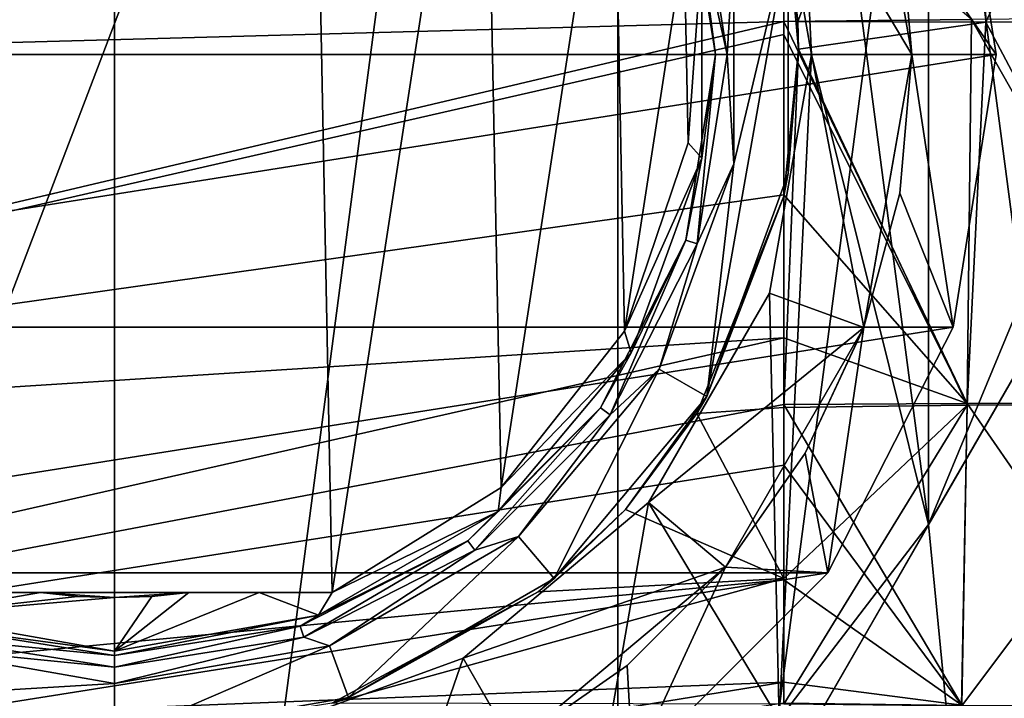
# Model space of a CAD drawing. Header units: millimetres. Extents: x -105 to 105, y -36 to 73.
# Tile 54 of 58: x 74 to 89, y -11 to 0. Entities that reach past the tile are written whole.
import ezdxf

# ---------------------------------------------------------------- set-up
doc = ezdxf.new("R2010")
doc.units = ezdxf.units.MM
doc.header["$LTSCALE"] = 81.481481
for name, color, linetype in [('231', 7, 'CONTINUOUS'), ('241', 7, 'CONTINUOUS'), ('243', 7, 'CONTINUOUS'), ('244', 7, 'CONTINUOUS'), ('247', 7, 'CONTINUOUS'), ('252', 7, 'CONTINUOUS'), ('254', 7, 'CONTINUOUS'), ('255', 7, 'CONTINUOUS'), ('256', 7, 'CONTINUOUS'), ('257', 7, 'CONTINUOUS'), ('258', 7, 'CONTINUOUS'), ('259', 7, 'CONTINUOUS'), ('260', 7, 'CONTINUOUS'), ('261', 7, 'CONTINUOUS'), ('266', 7, 'CONTINUOUS'), ('267', 7, 'CONTINUOUS'), ('36', 7, 'CONTINUOUS'), ('37', 7, 'CONTINUOUS'), ('38', 7, 'CONTINUOUS'), ('56', 7, 'CONTINUOUS'), ('58', 7, 'CONTINUOUS'), ('59', 7, 'CONTINUOUS'), ('60', 7, 'CONTINUOUS'), ('61', 7, 'CONTINUOUS'), ('62', 7, 'CONTINUOUS'), ('63', 7, 'CONTINUOUS'), ('64', 7, 'CONTINUOUS'), ('65', 7, 'CONTINUOUS'), ('66', 7, 'CONTINUOUS'), ('67', 7, 'CONTINUOUS'), ('68', 7, 'CONTINUOUS'), ('69', 7, 'CONTINUOUS'), ('70', 7, 'CONTINUOUS')]:
    doc.layers.add(name, color=color, linetype=linetype)

msp = doc.modelspace()

# ---------------------------------------------------------------- linework, layer by layer
at = {"layer": '231', "color": 7, "linetype": 'CONTINUOUS'}
for points in [[(85.75, -0.703, -68.386), (85.253, 9.549, -68.386), (85.101, 2.974, -68.386), (85.75, -0.703, -68.386)], [(87.557, 6.547, -68.386), (85.253, 9.549, -68.386), (87.557, -7.953, -68.386), (87.557, 6.547, -68.386)], [(87.557, -7.953, -68.386), (85.253, 9.549, -68.386), (85.75, -0.703, -68.386), (87.557, -7.953, -68.386)], [(89.006, 3.049, -68.386), (87.557, 6.547, -68.386), (89.006, -4.456, -68.386), (89.006, 3.049, -68.386)], [(89.006, -4.456, -68.386), (87.557, 6.547, -68.386), (87.557, -7.953, -68.386), (89.006, -4.456, -68.386)], [(85.253, -10.956, -68.386), (85.75, -0.703, -68.386), (85.101, -4.381, -68.386), (85.253, -10.956, -68.386)], [(85.253, -10.956, -68.386), (87.557, -7.953, -68.386), (85.75, -0.703, -68.386), (85.253, -10.956, -68.386)], [(83.235, -7.614, -68.386), (85.253, -10.956, -68.386), (85.101, -4.381, -68.386), (83.235, -7.614, -68.386)], [(80.375, -10.014, -68.386), (82.25, -13.261, -68.386), (83.235, -7.614, -68.386), (80.375, -10.014, -68.386)], [(82.25, -13.261, -68.386), (85.253, -10.956, -68.386), (83.235, -7.614, -68.386), (82.25, -13.261, -68.386)], [(76.866, -11.29, -68.386), (78.752, -14.71, -68.386), (80.375, -10.014, -68.386), (76.866, -11.29, -68.386)], [(78.752, -14.71, -68.386), (82.25, -13.261, -68.386), (80.375, -10.014, -68.386), (78.752, -14.71, -68.386)]]:
    msp.add_3dface(points, dxfattribs=at)
at = {"layer": '241', "color": 7, "linetype": 'CONTINUOUS'}
msp.add_3dface([(89.223, -5.069, -83.769), (87.557, -7.953, -84.086), (89.006, -4.457, -84.086), (89.223, -5.069, -83.769)], dxfattribs=at)
at = {"layer": '243', "color": 7, "linetype": 'CONTINUOUS'}
for points in [[(90.939, -2.096, -82.827), (90.939, -2.096, -69.645), (84.175, -13.811, -82.827), (90.939, -2.096, -82.827)], [(85.897, -10.829, -83.771), (90.939, -2.096, -82.827), (84.175, -13.811, -82.827), (85.897, -10.829, -83.771)], [(84.175, -13.811, -82.827), (90.939, -2.096, -69.645), (84.175, -13.811, -69.645), (84.175, -13.811, -82.827)], [(84.175, -13.811, -69.645), (90.939, -2.096, -69.645), (89.217, -5.078, -68.701), (84.175, -13.811, -69.645)], [(89.223, -5.069, -83.769), (90.939, -2.096, -82.827), (85.897, -10.829, -83.771), (89.223, -5.069, -83.769)], [(85.892, -10.838, -68.703), (84.175, -13.811, -69.645), (89.217, -5.078, -68.701), (85.892, -10.838, -68.703)], [(87.557, -7.953, -68.386), (85.892, -10.838, -68.703), (89.217, -5.078, -68.701), (87.557, -7.953, -68.386)], [(87.557, -7.953, -84.086), (89.223, -5.069, -83.769), (85.897, -10.829, -83.771), (87.557, -7.953, -84.086)]]:
    msp.add_3dface(points, dxfattribs=at)
at = {"layer": '244', "color": 7, "linetype": 'CONTINUOUS'}
msp.add_3dface([(87.557, -7.953, -84.086), (85.897, -10.829, -83.771), (85.253, -10.956, -84.086), (87.557, -7.953, -84.086)], dxfattribs=at)
at = {"layer": '247', "color": 7, "linetype": 'CONTINUOUS'}
msp.add_3dface([(87.557, -7.953, -68.386), (85.253, -10.956, -68.386), (85.892, -10.838, -68.703), (87.557, -7.953, -68.386)], dxfattribs=at)
at = {"layer": '252', "color": 7, "linetype": 'CONTINUOUS'}
msp.add_3dface([(89.006, -4.456, -68.386), (87.557, -7.953, -68.386), (89.217, -5.078, -68.701), (89.006, -4.456, -68.386)], dxfattribs=at)
at = {"layer": '254', "color": 7, "linetype": 'CONTINUOUS'}
for points in [[(85.75, -0.703, -68.386), (85.101, 2.974, -68.386), (85.75, -0.703, -71.086), (85.75, -0.703, -68.386)], [(85.75, -0.703, -71.086), (85.101, 2.974, -68.386), (85.101, 2.974, -71.086), (85.75, -0.703, -71.086)]]:
    msp.add_3dface(points, dxfattribs=at)
at = {"layer": '255', "color": 7, "linetype": 'CONTINUOUS'}
for points in [[(85.101, -4.381, -68.386), (85.75, -0.703, -68.386), (85.101, -4.381, -71.086), (85.101, -4.381, -68.386)], [(85.75, -0.703, -68.386), (85.75, -0.703, -71.086), (85.101, -4.381, -71.086), (85.75, -0.703, -68.386)], [(83.235, -7.614, -68.386), (85.101, -4.381, -68.386), (83.235, -7.613, -71.086), (83.235, -7.614, -68.386)], [(83.235, -7.613, -71.086), (85.101, -4.381, -68.386), (85.101, -4.381, -71.086), (83.235, -7.613, -71.086)], [(80.375, -10.013, -71.086), (83.235, -7.614, -68.386), (83.235, -7.613, -71.086), (80.375, -10.013, -71.086)], [(80.375, -10.014, -68.386), (83.235, -7.614, -68.386), (80.375, -10.013, -71.086), (80.375, -10.014, -68.386)], [(76.866, -11.29, -71.086), (80.375, -10.014, -68.386), (80.375, -10.013, -71.086), (76.866, -11.29, -71.086)], [(76.866, -11.29, -68.386), (80.375, -10.014, -68.386), (76.866, -11.29, -71.086), (76.866, -11.29, -68.386)]]:
    msp.add_3dface(points, dxfattribs=at)
at = {"layer": '256', "color": 7, "linetype": 'CONTINUOUS'}
for points in [[(87.3, -0.703, -71.086), (85.101, 2.974, -71.086), (86.558, 3.504, -71.086), (87.3, -0.703, -71.086)], [(85.75, -0.703, -71.086), (85.101, 2.974, -71.086), (87.3, -0.703, -71.086), (85.75, -0.703, -71.086)], [(85.101, -4.381, -71.086), (85.75, -0.703, -71.086), (86.558, -4.911, -71.086), (85.101, -4.381, -71.086)], [(85.75, -0.703, -71.086), (87.3, -0.703, -71.086), (86.558, -4.911, -71.086), (85.75, -0.703, -71.086)], [(83.235, -7.613, -71.086), (85.101, -4.381, -71.086), (86.558, -4.911, -71.086), (83.235, -7.613, -71.086)], [(84.422, -8.61, -71.086), (83.235, -7.613, -71.086), (86.558, -4.911, -71.086), (84.422, -8.61, -71.086)], [(80.375, -10.013, -71.086), (83.235, -7.613, -71.086), (84.422, -8.61, -71.086), (80.375, -10.013, -71.086)], [(81.15, -11.356, -71.086), (80.375, -10.013, -71.086), (84.422, -8.61, -71.086), (81.15, -11.356, -71.086)], [(76.866, -11.29, -71.086), (80.375, -10.013, -71.086), (81.15, -11.356, -71.086), (76.866, -11.29, -71.086)]]:
    msp.add_3dface(points, dxfattribs=at)
at = {"layer": '257', "color": 7, "linetype": 'CONTINUOUS'}
for points in [[(87.3, -0.703, -71.086), (86.558, 3.504, -71.086), (87.3, -0.703, -81.834), (87.3, -0.703, -71.086)], [(87.3, -0.703, -81.834), (86.558, 3.504, -71.086), (87.113, 1.432, -81.834), (87.3, -0.703, -81.834)]]:
    msp.add_3dface(points, dxfattribs=at)
at = {"layer": '258', "color": 7, "linetype": 'CONTINUOUS'}
for points in [[(88.6, -0.703, -84.086), (87.113, 1.432, -81.834), (87.934, 3.499, -84.086), (88.6, -0.703, -84.086)], [(87.3, -0.703, -81.834), (87.113, 1.432, -81.834), (88.6, -0.703, -84.086), (87.3, -0.703, -81.834)]]:
    msp.add_3dface(points, dxfattribs=at)
at = {"layer": '259', "color": 7, "linetype": 'CONTINUOUS'}
for points in [[(87.3, -0.703, -81.834), (87.934, -4.906, -84.086), (87.113, -2.839, -81.834), (87.3, -0.703, -81.834)], [(87.3, -0.703, -81.834), (88.6, -0.703, -84.086), (87.934, -4.906, -84.086), (87.3, -0.703, -81.834)], [(87.113, -2.839, -81.834), (87.934, -4.906, -84.086), (86.558, -4.91, -81.834), (87.113, -2.839, -81.834)], [(86.558, -4.91, -81.834), (86.003, -8.697, -84.086), (85.652, -6.853, -81.834), (86.558, -4.91, -81.834)], [(87.934, -4.906, -84.086), (86.003, -8.697, -84.086), (86.558, -4.91, -81.834), (87.934, -4.906, -84.086)], [(85.652, -6.853, -81.834), (86.003, -8.697, -84.086), (84.422, -8.61, -81.834), (85.652, -6.853, -81.834)], [(84.422, -8.61, -81.834), (82.994, -11.706, -84.086), (82.906, -10.126, -81.834), (84.422, -8.61, -81.834)], [(86.003, -8.697, -84.086), (82.994, -11.706, -84.086), (84.422, -8.61, -81.834), (86.003, -8.697, -84.086)], [(82.906, -10.126, -81.834), (82.994, -11.706, -84.086), (81.15, -11.356, -81.834), (82.906, -10.126, -81.834)]]:
    msp.add_3dface(points, dxfattribs=at)
at = {"layer": '260', "color": 7, "linetype": 'CONTINUOUS'}
for points in [[(86.558, -4.911, -71.086), (87.3, -0.703, -71.086), (86.558, -4.91, -81.834), (86.558, -4.911, -71.086)], [(87.3, -0.703, -71.086), (87.113, -2.839, -81.834), (86.558, -4.91, -81.834), (87.3, -0.703, -71.086)], [(87.3, -0.703, -71.086), (87.3, -0.703, -81.834), (87.113, -2.839, -81.834), (87.3, -0.703, -71.086)], [(84.422, -8.61, -71.086), (86.558, -4.911, -71.086), (84.422, -8.61, -81.834), (84.422, -8.61, -71.086)], [(86.558, -4.911, -71.086), (85.652, -6.853, -81.834), (84.422, -8.61, -81.834), (86.558, -4.911, -71.086)], [(86.558, -4.911, -71.086), (86.558, -4.91, -81.834), (85.652, -6.853, -81.834), (86.558, -4.911, -71.086)], [(81.15, -11.356, -71.086), (84.422, -8.61, -71.086), (81.15, -11.356, -81.834), (81.15, -11.356, -71.086)], [(84.422, -8.61, -71.086), (82.906, -10.126, -81.834), (81.15, -11.356, -81.834), (84.422, -8.61, -71.086)], [(84.422, -8.61, -71.086), (84.422, -8.61, -81.834), (82.906, -10.126, -81.834), (84.422, -8.61, -71.086)]]:
    msp.add_3dface(points, dxfattribs=at)
at = {"layer": '261', "color": 7, "linetype": 'CONTINUOUS'}
for points in [[(75, 29.297, -103.086), (75, -30.703, -103.086), (67.236, -29.681, -103.086), (75, 29.297, -103.086)], [(67.236, 28.274, -103.086), (75, 29.297, -103.086), (67.236, -29.681, -103.086), (67.236, 28.274, -103.086)], [(82.764, 28.274, -103.086), (75, -30.703, -103.086), (75, 29.297, -103.086), (82.764, 28.274, -103.086)], [(82.764, -29.681, -103.086), (75, -30.703, -103.086), (82.764, 28.274, -103.086), (82.764, -29.681, -103.086)], [(90, 25.277, -103.086), (82.764, -29.681, -103.086), (82.764, 28.274, -103.086), (90, 25.277, -103.086)], [(90, -26.684, -103.086), (82.764, -29.681, -103.086), (90, 25.277, -103.086), (90, -26.684, -103.086)]]:
    msp.add_3dface(points, dxfattribs=at)
at = {"layer": '266', "color": 7, "linetype": 'CONTINUOUS'}
for points in [[(89.006, -4.457, -84.086), (87.557, -7.953, -84.086), (89.25, -25.385, -84.086), (89.006, -4.457, -84.086)], [(87.557, -7.953, -84.086), (85.253, -10.956, -84.086), (89.25, -25.385, -84.086), (87.557, -7.953, -84.086)]]:
    msp.add_3dface(points, dxfattribs=at)
at = {"layer": '267', "color": 7, "linetype": 'CONTINUOUS'}
for points in [[(88.6, -0.703, -84.086), (87.934, 3.499, -84.086), (61.4, -0.703, -84.086), (88.6, -0.703, -84.086)], [(87.934, 3.499, -84.086), (62.066, 3.499, -84.086), (61.4, -0.703, -84.086), (87.934, 3.499, -84.086)], [(88.6, -0.703, -84.086), (61.4, -0.703, -84.086), (62.066, -4.906, -84.086), (88.6, -0.703, -84.086)], [(88.6, -0.703, -84.086), (62.066, -4.906, -84.086), (87.934, -4.906, -84.086), (88.6, -0.703, -84.086)], [(62.066, -4.906, -84.086), (63.997, -8.697, -84.086), (87.934, -4.906, -84.086), (62.066, -4.906, -84.086)], [(63.997, -8.697, -84.086), (86.003, -8.697, -84.086), (87.934, -4.906, -84.086), (63.997, -8.697, -84.086)], [(63.997, -8.697, -84.086), (67.006, -11.706, -84.086), (86.003, -8.697, -84.086), (63.997, -8.697, -84.086)], [(67.006, -11.706, -84.086), (82.994, -11.706, -84.086), (86.003, -8.697, -84.086), (67.006, -11.706, -84.086)]]:
    msp.add_3dface(points, dxfattribs=at)
at = {"layer": '36', "color": 7, "linetype": 'CONTINUOUS'}
for points in [[(85.324, -0.193, -36.705), (88.216, -0.164, -36.729), (85.324, 2.335, -36.695), (85.324, -0.193, -36.705)], [(91.713, -0.13, -36.903), (88.216, -0.164, -36.729), (91.567, -6.064, -37.04), (91.713, -0.13, -36.903)], [(88.216, -0.164, -36.729), (85.324, -0.193, -36.705), (88.153, -6.085, -36.836), (88.216, -0.164, -36.729)], [(88.153, -6.085, -36.836), (85.324, -0.193, -36.705), (85.324, -0.394, -36.707), (88.153, -6.085, -36.836)], [(91.567, -6.064, -37.04), (88.216, -0.164, -36.729), (88.153, -6.085, -36.836), (91.567, -6.064, -37.04)], [(85.324, -2.867, -36.732), (88.153, -6.085, -36.836), (85.324, -0.394, -36.707), (85.324, -2.867, -36.732)], [(85.324, -5.07, -36.774), (88.153, -6.085, -36.836), (85.324, -2.867, -36.732), (85.324, -5.07, -36.774)], [(85.324, -6.098, -36.804), (88.153, -6.085, -36.836), (85.324, -5.07, -36.774), (85.324, -6.098, -36.804)], [(91.567, -6.064, -37.04), (88.153, -6.085, -36.836), (91.374, -10.74, -37.384), (91.567, -6.064, -37.04)], [(88.153, -6.085, -36.836), (85.324, -6.098, -36.804), (88.068, -10.736, -37.144), (88.153, -6.085, -36.836)], [(88.068, -10.736, -37.144), (85.324, -6.098, -36.804), (85.324, -7.038, -36.839), (88.068, -10.736, -37.144)], [(91.374, -10.74, -37.384), (88.153, -6.085, -36.836), (88.068, -10.736, -37.144), (91.374, -10.74, -37.384)], [(85.324, -8.802, -36.932), (88.068, -10.736, -37.144), (85.324, -7.038, -36.839), (85.324, -8.802, -36.932)], [(85.324, -10.384, -37.057), (88.068, -10.736, -37.144), (85.324, -8.802, -36.932), (85.324, -10.384, -37.057)], [(85.324, -10.701, -37.089), (88.068, -10.736, -37.144), (85.324, -10.384, -37.057), (85.324, -10.701, -37.089)]]:
    msp.add_3dface(points, dxfattribs=at)
at = {"layer": '37', "color": 7, "linetype": 'CONTINUOUS'}
for points in [[(85.322, 1.478, -68.089), (88.263, 7.077, -68.075), (85.538, -0.192, -68.081), (85.322, 1.478, -68.089)], [(85.538, -0.192, -68.081), (88.263, 7.077, -68.075), (88.437, -0.202, -68.052), (85.538, -0.192, -68.081)], [(88.263, 7.077, -68.075), (91.829, 7.104, -67.932), (88.437, -0.202, -68.052), (88.263, 7.077, -68.075)], [(88.437, -0.202, -68.052), (91.829, 7.104, -67.932), (91.923, -0.167, -67.865), (88.437, -0.202, -68.052)], [(85.538, -0.192, -68.081), (88.437, -0.202, -68.052), (85.55, -0.622, -68.079), (85.538, -0.192, -68.081)], [(85.55, -0.622, -68.079), (88.437, -0.202, -68.052), (88.15, -6.112, -67.95), (85.55, -0.622, -68.079)], [(88.15, -6.112, -67.95), (88.437, -0.202, -68.052), (91.565, -6.091, -67.746), (88.15, -6.112, -67.95)], [(88.437, -0.202, -68.052), (91.923, -0.167, -67.865), (91.565, -6.091, -67.746), (88.437, -0.202, -68.052)], [(85.322, -2.885, -68.055), (85.55, -0.622, -68.079), (85.322, -6.148, -67.981), (85.322, -2.885, -68.055)], [(85.322, -6.148, -67.981), (85.55, -0.622, -68.079), (88.15, -6.112, -67.95), (85.322, -6.148, -67.981)], [(85.322, -6.148, -67.981), (88.15, -6.112, -67.95), (85.322, -8.786, -67.856), (85.322, -6.148, -67.981)], [(85.322, -8.786, -67.856), (88.15, -6.112, -67.95), (85.322, -10.722, -67.696), (85.322, -8.786, -67.856)], [(85.322, -10.722, -67.696), (88.15, -6.112, -67.95), (88.066, -10.753, -67.641), (85.322, -10.722, -67.696)], [(88.15, -6.112, -67.95), (91.565, -6.091, -67.746), (88.066, -10.753, -67.641), (88.15, -6.112, -67.95)], [(88.066, -10.753, -67.641), (91.565, -6.091, -67.746), (91.371, -10.757, -67.401), (88.066, -10.753, -67.641)]]:
    msp.add_3dface(points, dxfattribs=at)
at = {"layer": '38', "color": 7, "linetype": 'CONTINUOUS'}
for points in [[(85.322, -2.885, -68.055), (85.322, -6.148, -67.981), (83.98, -6.241, -67.98), (85.322, -2.885, -68.055)], [(85.322, -6.148, -67.981), (85.322, -8.786, -67.856), (83.98, -6.241, -67.98), (85.322, -6.148, -67.981)], [(83.98, -6.241, -67.98), (85.322, -8.786, -67.856), (82.878, -7.721, -67.923), (83.98, -6.241, -67.98)], [(82.878, -7.721, -67.923), (85.322, -8.786, -67.856), (81.534, -8.987, -67.858), (82.878, -7.721, -67.923)], [(85.322, -8.786, -67.856), (85.322, -10.722, -67.696), (78.351, -10.707, -67.743), (85.322, -8.786, -67.856)], [(81.534, -8.987, -67.858), (85.322, -8.786, -67.856), (78.351, -10.707, -67.743), (81.534, -8.987, -67.858)]]:
    msp.add_3dface(points, dxfattribs=at)
at = {"layer": '56', "color": 7, "linetype": 'CONTINUOUS'}
for points in [[(85.324, 5.291, -36.693), (85.324, 7.106, -36.694), (56.912, -0.967, -36.721), (85.324, 5.291, -36.693)], [(56.912, -0.967, -36.721), (85.324, 7.106, -36.694), (56.912, 6.377, -36.701), (56.912, -0.967, -36.721)], [(85.324, 2.335, -36.695), (85.324, 5.291, -36.693), (56.912, -0.967, -36.721), (85.324, 2.335, -36.695)], [(85.324, -0.193, -36.705), (85.324, 2.335, -36.695), (56.912, -0.967, -36.721), (85.324, -0.193, -36.705)], [(85.324, -0.394, -36.707), (85.324, -0.193, -36.705), (56.912, -6.88, -36.804), (85.324, -0.394, -36.707)], [(56.912, -6.88, -36.804), (85.324, -0.193, -36.705), (56.912, -0.967, -36.721), (56.912, -6.88, -36.804)], [(85.324, -2.867, -36.732), (85.324, -0.394, -36.707), (56.912, -6.88, -36.804), (85.324, -2.867, -36.732)], [(85.324, -5.07, -36.774), (85.324, -2.867, -36.732), (56.912, -6.88, -36.804), (85.324, -5.07, -36.774)], [(85.324, -6.098, -36.804), (85.324, -5.07, -36.774), (56.912, -11.503, -37.008), (85.324, -6.098, -36.804)], [(56.912, -11.503, -37.008), (85.324, -5.07, -36.774), (56.912, -6.88, -36.804), (56.912, -11.503, -37.008)], [(85.324, -7.038, -36.839), (85.324, -6.098, -36.804), (56.912, -11.503, -37.008), (85.324, -7.038, -36.839)], [(85.324, -8.802, -36.932), (85.324, -7.038, -36.839), (56.912, -11.503, -37.008), (85.324, -8.802, -36.932)], [(85.324, -10.384, -37.057), (85.324, -8.802, -36.932), (56.912, -11.503, -37.008), (85.324, -10.384, -37.057)], [(85.324, -10.701, -37.089), (85.324, -10.384, -37.057), (56.912, -14.995, -37.406), (85.324, -10.701, -37.089)], [(56.912, -14.995, -37.406), (85.324, -10.384, -37.057), (56.912, -11.503, -37.008), (56.912, -14.995, -37.406)]]:
    msp.add_3dface(points, dxfattribs=at)
at = {"layer": '58', "color": 7, "linetype": 'CONTINUOUS'}
for points in [[(85.322, 1.478, -68.089), (85.538, -0.192, -68.081), (85.39, 1.129, -67.586), (85.322, 1.478, -68.089)], [(85.538, -0.192, -68.081), (85.55, -0.622, -68.079), (85.39, 1.129, -67.586), (85.538, -0.192, -68.081)], [(85.39, 1.129, -67.586), (85.55, -0.622, -68.079), (85.39, -2.536, -67.586), (85.39, 1.129, -67.586)], [(85.55, -0.622, -68.079), (85.322, -2.885, -68.055), (85.39, -2.536, -67.586), (85.55, -0.622, -68.079)], [(85.39, -2.536, -67.586), (85.322, -2.885, -68.055), (84.137, -5.978, -67.586), (85.39, -2.536, -67.586)], [(85.322, -2.885, -68.055), (83.98, -6.241, -67.98), (84.137, -5.978, -67.586), (85.322, -2.885, -68.055)], [(84.137, -5.978, -67.586), (82.878, -7.721, -67.923), (81.781, -8.785, -67.586), (84.137, -5.978, -67.586)], [(83.98, -6.241, -67.98), (82.878, -7.721, -67.923), (84.137, -5.978, -67.586), (83.98, -6.241, -67.98)], [(82.878, -7.721, -67.923), (81.534, -8.987, -67.858), (81.781, -8.785, -67.586), (82.878, -7.721, -67.923)], [(81.781, -8.785, -67.586), (81.534, -8.987, -67.858), (78.608, -10.617, -67.586), (81.781, -8.785, -67.586)], [(81.534, -8.987, -67.858), (78.351, -10.707, -67.743), (78.608, -10.617, -67.586), (81.534, -8.987, -67.858)], [(78.351, -10.707, -67.743), (75, -11.253, -67.713), (78.608, -10.617, -67.586), (78.351, -10.707, -67.743)], [(78.608, -10.617, -67.586), (75, -11.253, -67.713), (75, -11.253, -67.586), (78.608, -10.617, -67.586)]]:
    msp.add_3dface(points, dxfattribs=at)
at = {"layer": '59', "color": 7, "linetype": 'CONTINUOUS'}
msp.add_3dface([(75, -11.253, -67.586), (72.448, -10.94, -67.756), (71.391, -10.617, -67.586), (75, -11.253, -67.586)], dxfattribs=at)
at = {"layer": '60', "color": 7, "linetype": 'CONTINUOUS'}
for points in [[(85.39, 1.129, -67.586), (85.39, -2.536, -67.586), (84.137, -5.978, -67.586), (85.39, 1.129, -67.586)], [(85.39, 1.129, -67.586), (84.137, -5.978, -67.586), (84.552, -2.389, -67.586), (85.39, 1.129, -67.586)], [(84.552, 0.982, -67.586), (85.39, 1.129, -67.586), (84.552, -2.389, -67.586), (84.552, 0.982, -67.586)], [(84.552, -2.389, -67.586), (84.137, -5.978, -67.586), (83.399, -5.555, -67.586), (84.552, -2.389, -67.586)], [(83.399, -5.555, -67.586), (81.781, -8.785, -67.586), (81.232, -8.137, -67.586), (83.399, -5.555, -67.586)], [(84.137, -5.978, -67.586), (81.781, -8.785, -67.586), (83.399, -5.555, -67.586), (84.137, -5.978, -67.586)], [(81.232, -8.137, -67.586), (78.608, -10.617, -67.586), (78.313, -9.82, -67.586), (81.232, -8.137, -67.586)], [(81.781, -8.785, -67.586), (78.608, -10.617, -67.586), (81.232, -8.137, -67.586), (81.781, -8.785, -67.586)], [(75, -10.403, -67.586), (71.391, -10.617, -67.586), (71.687, -9.82, -67.586), (75, -10.403, -67.586)], [(78.608, -10.617, -67.586), (75, -11.253, -67.586), (78.313, -9.82, -67.586), (78.608, -10.617, -67.586)], [(75, -11.253, -67.586), (75, -10.403, -67.586), (78.313, -9.82, -67.586), (75, -11.253, -67.586)], [(75, -11.253, -67.586), (71.391, -10.617, -67.586), (75, -10.403, -67.586), (75, -11.253, -67.586)]]:
    msp.add_3dface(points, dxfattribs=at)
at = {"layer": '61', "color": 7, "linetype": 'CONTINUOUS'}
for points in [[(75, -9.903, -67.086), (72.136, -9.517, -67.336), (71.853, -9.349, -67.086), (75, -9.903, -67.086)], [(75, -9.97, -67.336), (72.08, -9.691, -67.519), (72.136, -9.517, -67.336), (75, -9.97, -67.336)], [(75, -9.97, -67.336), (72.136, -9.517, -67.336), (75, -9.903, -67.086), (75, -9.97, -67.336)], [(75, -10.153, -67.519), (71.687, -9.82, -67.586), (72.08, -9.691, -67.519), (75, -10.153, -67.519)], [(75, -10.153, -67.519), (72.08, -9.691, -67.519), (75, -9.97, -67.336), (75, -10.153, -67.519)], [(75, -10.403, -67.586), (71.687, -9.82, -67.586), (75, -10.153, -67.519), (75, -10.403, -67.586)]]:
    msp.add_3dface(points, dxfattribs=at)
at = {"layer": '62', "color": 7, "linetype": 'CONTINUOUS'}
for points in [[(83.987, 2.217, -67.519), (84.45, -0.703, -67.519), (83.813, 2.16, -67.336), (83.987, 2.217, -67.519)], [(83.813, 2.16, -67.336), (84.45, -0.703, -67.519), (84.267, -0.703, -67.336), (83.813, 2.16, -67.336)], [(83.813, 2.16, -67.336), (84.267, -0.703, -67.336), (84.06, 0.894, -67.086), (83.813, 2.16, -67.336)], [(83.987, 2.217, -67.519), (84.552, 0.982, -67.586), (84.45, -0.703, -67.519), (83.987, 2.217, -67.519)], [(84.552, 0.982, -67.586), (84.552, -2.389, -67.586), (84.45, -0.703, -67.519), (84.552, 0.982, -67.586)], [(84.06, 0.894, -67.086), (84.267, -0.703, -67.336), (84.06, -2.301, -67.086), (84.06, 0.894, -67.086)], [(84.267, -0.703, -67.336), (83.987, -3.624, -67.519), (83.813, -3.567, -67.336), (84.267, -0.703, -67.336)], [(84.267, -0.703, -67.336), (83.813, -3.567, -67.336), (84.06, -2.301, -67.086), (84.267, -0.703, -67.336)], [(84.45, -0.703, -67.519), (84.552, -2.389, -67.586), (83.987, -3.624, -67.519), (84.45, -0.703, -67.519)], [(84.45, -0.703, -67.519), (83.987, -3.624, -67.519), (84.267, -0.703, -67.336), (84.45, -0.703, -67.519)], [(84.06, -2.301, -67.086), (83.813, -3.567, -67.336), (82.967, -5.303, -67.086), (84.06, -2.301, -67.086)], [(84.552, -2.389, -67.586), (83.399, -5.555, -67.586), (83.987, -3.624, -67.519), (84.552, -2.389, -67.586)], [(83.813, -3.567, -67.336), (82.645, -6.258, -67.519), (82.497, -6.15, -67.336), (83.813, -3.567, -67.336)], [(83.813, -3.567, -67.336), (82.497, -6.15, -67.336), (82.967, -5.303, -67.086), (83.813, -3.567, -67.336)], [(83.987, -3.624, -67.519), (82.645, -6.258, -67.519), (83.813, -3.567, -67.336), (83.987, -3.624, -67.519)], [(83.987, -3.624, -67.519), (83.399, -5.555, -67.586), (82.645, -6.258, -67.519), (83.987, -3.624, -67.519)], [(82.967, -5.303, -67.086), (82.497, -6.15, -67.336), (80.914, -7.751, -67.086), (82.967, -5.303, -67.086)], [(83.399, -5.555, -67.586), (81.232, -8.137, -67.586), (82.645, -6.258, -67.519), (83.399, -5.555, -67.586)], [(82.497, -6.15, -67.336), (80.555, -8.349, -67.519), (80.447, -8.201, -67.336), (82.497, -6.15, -67.336)], [(82.497, -6.15, -67.336), (80.447, -8.201, -67.336), (80.914, -7.751, -67.086), (82.497, -6.15, -67.336)], [(82.645, -6.258, -67.519), (80.555, -8.349, -67.519), (82.497, -6.15, -67.336), (82.645, -6.258, -67.519)], [(82.645, -6.258, -67.519), (81.232, -8.137, -67.586), (80.555, -8.349, -67.519), (82.645, -6.258, -67.519)], [(80.914, -7.751, -67.086), (80.447, -8.201, -67.336), (78.147, -9.349, -67.086), (80.914, -7.751, -67.086)], [(80.447, -8.201, -67.336), (77.92, -9.691, -67.519), (77.864, -9.517, -67.336), (80.447, -8.201, -67.336)], [(80.447, -8.201, -67.336), (77.864, -9.517, -67.336), (78.147, -9.349, -67.086), (80.447, -8.201, -67.336)], [(80.555, -8.349, -67.519), (77.92, -9.691, -67.519), (80.447, -8.201, -67.336), (80.555, -8.349, -67.519)], [(81.232, -8.137, -67.586), (78.313, -9.82, -67.586), (80.555, -8.349, -67.519), (81.232, -8.137, -67.586)], [(80.555, -8.349, -67.519), (78.313, -9.82, -67.586), (77.92, -9.691, -67.519), (80.555, -8.349, -67.519)], [(75, -9.97, -67.336), (75, -9.903, -67.086), (78.147, -9.349, -67.086), (75, -9.97, -67.336)], [(77.864, -9.517, -67.336), (75, -9.97, -67.336), (78.147, -9.349, -67.086), (77.864, -9.517, -67.336)], [(75, -10.153, -67.519), (75, -9.97, -67.336), (77.864, -9.517, -67.336), (75, -10.153, -67.519)], [(77.92, -9.691, -67.519), (75, -10.153, -67.519), (77.864, -9.517, -67.336), (77.92, -9.691, -67.519)], [(78.313, -9.82, -67.586), (75, -10.403, -67.586), (77.92, -9.691, -67.519), (78.313, -9.82, -67.586)], [(75, -10.403, -67.586), (75, -10.153, -67.519), (77.92, -9.691, -67.519), (75, -10.403, -67.586)]]:
    msp.add_3dface(points, dxfattribs=at)
at = {"layer": '63', "color": 7, "linetype": 'CONTINUOUS'}
for points in [[(84.06, 0.894, -67.086), (84.06, -2.301, -67.086), (84.06, 0.894, -65.586), (84.06, 0.894, -67.086)], [(84.06, 0.894, -65.586), (84.06, -2.301, -67.086), (84.06, -2.301, -65.586), (84.06, 0.894, -65.586)], [(84.06, -2.301, -67.086), (82.967, -5.303, -67.086), (82.967, -5.303, -65.586), (84.06, -2.301, -67.086)], [(84.06, -2.301, -65.586), (84.06, -2.301, -67.086), (82.967, -5.303, -65.586), (84.06, -2.301, -65.586)], [(82.967, -5.303, -67.086), (80.914, -7.751, -67.086), (80.914, -7.751, -65.586), (82.967, -5.303, -67.086)], [(82.967, -5.303, -65.586), (82.967, -5.303, -67.086), (80.914, -7.751, -65.586), (82.967, -5.303, -65.586)], [(80.914, -7.751, -67.086), (78.147, -9.349, -67.086), (78.147, -9.349, -65.586), (80.914, -7.751, -67.086)], [(80.914, -7.751, -65.586), (80.914, -7.751, -67.086), (78.147, -9.349, -65.586), (80.914, -7.751, -65.586)], [(78.147, -9.349, -67.086), (75, -9.903, -67.086), (78.147, -9.349, -65.586), (78.147, -9.349, -67.086)], [(78.147, -9.349, -65.586), (75, -9.903, -67.086), (75, -9.903, -65.586), (78.147, -9.349, -65.586)]]:
    msp.add_3dface(points, dxfattribs=at)
at = {"layer": '64', "color": 7, "linetype": 'CONTINUOUS'}
for points in [[(75, -9.903, -67.086), (71.853, -9.349, -67.086), (75, -9.903, -65.586), (75, -9.903, -67.086)], [(75, -9.903, -65.586), (71.853, -9.349, -67.086), (71.853, -9.349, -65.586), (75, -9.903, -65.586)]]:
    msp.add_3dface(points, dxfattribs=at)
at = {"layer": '65', "color": 7, "linetype": 'CONTINUOUS'}
for points in [[(74.427, -9.059, -64.761), (71.853, -9.349, -65.586), (73.856, -9, -64.761), (74.427, -9.059, -64.761)], [(73.856, -9, -64.761), (71.853, -9.349, -65.586), (72.767, -9, -64.978), (73.856, -9, -64.761)], [(75, -9.078, -64.761), (71.853, -9.349, -65.586), (74.427, -9.059, -64.761), (75, -9.078, -64.761)], [(75, -9.903, -65.586), (71.853, -9.349, -65.586), (75, -9.078, -64.761), (75, -9.903, -65.586)]]:
    msp.add_3dface(points, dxfattribs=at)
at = {"layer": '66', "color": 7, "linetype": 'CONTINUOUS'}
for points in [[(75, 8.246, -65.335), (71.644, -9, -65.335), (71.976, 7.72, -65.335), (75, 8.246, -65.335)], [(71.644, -9, -65.335), (75, 8.246, -65.335), (78.024, 7.72, -65.335), (71.644, -9, -65.335)], [(78.356, -9, -65.335), (71.644, -9, -65.335), (78.024, 7.72, -65.335), (78.356, -9, -65.335)], [(80.692, 6.203, -65.335), (78.356, -9, -65.335), (78.024, 7.72, -65.335), (80.692, 6.203, -65.335)], [(80.962, -7.378, -65.335), (78.356, -9, -65.335), (80.692, 6.203, -65.335), (80.962, -7.378, -65.335)], [(82.69, 3.874, -65.335), (80.962, -7.378, -65.335), (80.692, 6.203, -65.335), (82.69, 3.874, -65.335)], [(82.866, -4.971, -65.335), (80.962, -7.378, -65.335), (82.69, 3.874, -65.335), (82.866, -4.971, -65.335)], [(83.785, 1.006, -65.335), (82.866, -4.971, -65.335), (82.69, 3.874, -65.335), (83.785, 1.006, -65.335)], [(83.846, -2.063, -65.335), (82.866, -4.971, -65.335), (83.785, 1.006, -65.335), (83.846, -2.063, -65.335)]]:
    msp.add_3dface(points, dxfattribs=at)
at = {"layer": '67', "color": 7, "linetype": 'CONTINUOUS'}
for points in [[(84.06, 0.894, -65.586), (83.846, -2.063, -65.335), (83.785, 1.006, -65.335), (84.06, 0.894, -65.586)], [(84.06, 0.894, -65.586), (84.06, -2.301, -65.586), (83.846, -2.063, -65.335), (84.06, 0.894, -65.586)], [(84.06, -2.301, -65.586), (82.866, -4.971, -65.335), (83.846, -2.063, -65.335), (84.06, -2.301, -65.586)], [(84.06, -2.301, -65.586), (82.967, -5.303, -65.586), (82.866, -4.971, -65.335), (84.06, -2.301, -65.586)], [(82.967, -5.303, -65.586), (80.962, -7.378, -65.335), (82.866, -4.971, -65.335), (82.967, -5.303, -65.586)], [(82.967, -5.303, -65.586), (80.914, -7.751, -65.586), (80.962, -7.378, -65.335), (82.967, -5.303, -65.586)], [(80.914, -7.751, -65.586), (78.356, -9, -65.335), (80.962, -7.378, -65.335), (80.914, -7.751, -65.586)], [(80.914, -7.751, -65.586), (78.147, -9.349, -65.586), (78.356, -9, -65.335), (80.914, -7.751, -65.586)], [(78.147, -9.349, -65.586), (75, -9.903, -65.586), (77.231, -9, -64.977), (78.147, -9.349, -65.586)], [(77.231, -9, -64.977), (75, -9.903, -65.586), (76.144, -9, -64.761), (77.231, -9, -64.977)], [(76.144, -9, -64.761), (75, -9.903, -65.586), (75.573, -9.059, -64.761), (76.144, -9, -64.761)], [(75, -9.903, -65.586), (75, -9.078, -64.761), (75.573, -9.059, -64.761), (75, -9.903, -65.586)], [(78.356, -9, -65.335), (78.147, -9.349, -65.586), (77.231, -9, -64.977), (78.356, -9, -65.335)]]:
    msp.add_3dface(points, dxfattribs=at)
at = {"layer": '68', "color": 7, "linetype": 'CONTINUOUS'}
for points in [[(72.767, -9, -64.978), (71.644, -9, -65.335), (78.356, -9, -65.335), (72.767, -9, -64.978)], [(73.856, -9, -64.761), (72.767, -9, -64.978), (78.356, -9, -65.335), (73.856, -9, -64.761)], [(73.856, -9, -64.761), (78.356, -9, -65.335), (76.144, -9, -64.761), (73.856, -9, -64.761)], [(73.856, -9, -64.761), (76.144, -9, -64.761), (73.856, -9, -58.76), (73.856, -9, -64.761)], [(73.856, -9, -58.76), (76.144, -9, -64.761), (76.144, -9, -58.76), (73.856, -9, -58.76)], [(78.356, -9, -65.335), (77.231, -9, -64.977), (76.144, -9, -64.761), (78.356, -9, -65.335)]]:
    msp.add_3dface(points, dxfattribs=at)
at = {"layer": '69', "color": 7, "linetype": 'CONTINUOUS'}
for points in [[(74.427, -9.059, -64.761), (73.856, -9, -64.761), (75, -9.078, -58.605), (74.427, -9.059, -64.761)], [(73.856, -9, -64.761), (73.856, -9, -58.76), (75, -9.078, -58.605), (73.856, -9, -64.761)], [(75, -9.078, -64.761), (74.427, -9.059, -64.761), (75, -9.078, -58.605), (75, -9.078, -64.761)], [(75.573, -9.059, -64.761), (75, -9.078, -64.761), (76.144, -9, -58.76), (75.573, -9.059, -64.761)], [(76.144, -9, -58.76), (75, -9.078, -64.761), (75, -9.078, -58.605), (76.144, -9, -58.76)], [(76.144, -9, -64.761), (75.573, -9.059, -64.761), (76.144, -9, -58.76), (76.144, -9, -64.761)]]:
    msp.add_3dface(points, dxfattribs=at)
at = {"layer": '70', "color": 7, "linetype": 'CONTINUOUS'}
msp.add_3dface([(73.856, -9, -58.76), (76.144, -9, -58.76), (75, -9.078, -58.605), (73.856, -9, -58.76)], dxfattribs=at)

doc.saveas('drawing.dxf')
